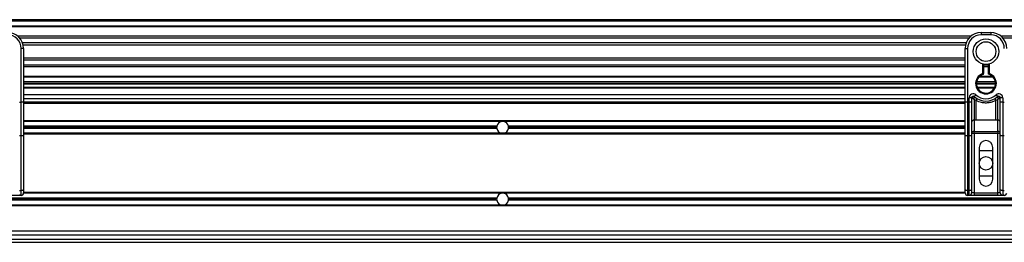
# Model space of a CAD drawing. Header units: millimetres. Extents: x 0 to 420, y 0 to 297.
# Tile 50 of 112: x 115.61 to 131.7, y 226.92 to 230.55. Entities that reach past the tile are written whole.
import ezdxf

# ---------------------------------------------------------------- set-up
doc = ezdxf.new("R2010")
doc.units = ezdxf.units.MM

msp = doc.modelspace()

# ---------------------------------------------------------------- linework, layer by layer
at = {"color": 7, "linetype": 'Continuous', "lineweight": 25}
for p, q in [((221.47485, 230.55036), (57.38595, 230.55036)), ((221.47485, 230.52431), (57.38595, 230.52431)), ((221.47485, 230.44617), (57.38595, 230.44617)), ((221.47485, 230.43289), (57.38595, 230.43289)), ((131.15218, 230.27948), (115.58541, 230.27948)), ((131.12219, 230.24926), (115.61539, 230.24926)), ((131.32146, 230.34199), (131.47773, 230.34199)), ((131.32146, 230.34199), (131.32146, 230.30292)), ((131.47773, 230.30292), (131.32146, 230.30292)), ((131.47773, 230.34199), (131.47773, 230.30292)), ((147.21379, 230.27948), (131.64702, 230.27948)), ((147.1838, 230.24926), (131.677, 230.24926)), ((115.63751, 229.20285), (115.63751, 230.08153)), ((115.67658, 230.08153), (115.63751, 230.08153)), ((131.077, 230.17142), (115.66058, 230.17142)), ((131.06681, 230.13623), (115.67077, 230.13623)), ((115.67658, 230.08153), (115.67658, 229.85169)), ((131.061, 229.85169), (131.061, 230.08153)), ((131.061, 230.08153), (131.10007, 230.08153)), ((131.10007, 230.08153), (131.10007, 229.20285)), ((131.061, 229.92265), (115.67658, 229.92265)), ((131.061, 229.88746), (115.67658, 229.88746)), ((115.67658, 229.85169), (115.67658, 229.68627)), ((131.061, 229.80962), (115.67658, 229.80962)), ((131.061, 229.7794), (115.67658, 229.7794)), ((131.061, 229.68627), (131.061, 229.85169)), ((131.34751, 229.66961), (131.34751, 229.82753)), ((131.36053, 229.82461), (131.36053, 229.66961)), ((131.43867, 229.80962), (131.36053, 229.80962)), ((131.43867, 229.7794), (131.36053, 229.7794)), ((131.43867, 229.65984), (131.43867, 229.82461)), ((131.45169, 229.82753), (131.45169, 229.66961)), ((115.67658, 229.68627), (115.67658, 229.20285)), ((131.061, 229.62599), (115.67658, 229.62599)), ((131.061, 229.61271), (115.67658, 229.61271)), ((131.061, 229.20285), (131.061, 229.68627)), ((131.51608, 229.61271), (131.28312, 229.61271)), ((131.50267, 229.62599), (131.29653, 229.62599)), ((131.35151, 229.65722), (131.34751, 229.66961)), ((131.36053, 229.66961), (131.34751, 229.66961)), ((131.061, 229.53457), (115.67658, 229.53457)), ((131.061, 229.50852), (115.67658, 229.50852)), ((131.061, 229.4955), (115.67658, 229.4955)), ((131.061, 229.44341), (115.67658, 229.44341)), ((131.061, 229.43039), (115.67658, 229.43039)), ((130.95215, 229.4955), (130.95215, 229.50852)), ((130.99122, 229.50852), (130.99122, 229.4955)), ((131.55587, 229.50852), (131.24332, 229.50852)), ((131.55533, 229.4955), (131.24387, 229.4955)), ((131.55369, 229.53457), (131.24551, 229.53457)), ((131.54166, 229.44341), (131.25753, 229.44341)), ((131.53494, 229.43039), (131.26426, 229.43039)), ((131.44648, 229.4955), (131.44703, 229.50852)), ((131.46005, 229.50852), (131.45955, 229.4955)), ((131.061, 229.3262), (115.67658, 229.3262)), ((131.061, 229.26109), (115.67658, 229.26109)), ((131.12612, 229.20285), (131.12612, 229.27556)), ((131.16518, 229.27556), (131.12612, 229.27556)), ((131.16518, 229.27556), (131.16518, 229.20285)), ((131.16893, 229.27284), (131.16518, 229.27284)), ((131.23669, 229.23038), (131.20425, 229.25007)), ((131.20425, 229.25007), (131.20425, 228.91013)), ((131.20859, 229.29497), (131.23464, 229.3241)), ((131.23669, 228.91013), (131.23669, 229.23038)), ((131.59494, 229.25007), (131.5625, 229.23038)), ((131.5625, 228.91013), (131.5625, 229.23038)), ((131.56455, 229.3241), (131.5906, 229.29497)), ((131.59494, 228.91013), (131.59494, 229.25007)), ((131.63401, 229.27284), (131.63027, 229.27284)), ((131.67308, 229.27556), (131.63401, 229.27556)), ((131.63401, 229.20285), (131.63401, 229.27556)), ((131.67308, 229.27556), (131.67308, 229.20285)), ((115.61147, 229.20285), (115.63751, 229.20285)), ((115.67658, 229.20285), (115.63751, 229.20285)), ((115.63751, 228.65247), (115.63751, 229.20285)), ((131.061, 229.20639), (115.67658, 229.20639)), ((115.67658, 229.20285), (115.67658, 228.66898)), ((131.061, 229.19337), (115.67658, 229.19337)), ((131.061, 229.18034), (115.67658, 229.18034)), ((131.10007, 229.20285), (131.061, 229.20285)), ((131.061, 228.66898), (131.061, 229.20285)), ((131.10007, 229.20285), (131.10007, 228.65247)), ((131.10007, 229.20285), (131.12612, 229.20285)), ((131.16518, 229.20285), (131.12612, 229.20285)), ((131.12612, 228.65247), (131.12612, 229.20285)), ((131.16518, 229.20285), (131.16518, 228.66898)), ((131.63401, 228.66898), (131.63401, 229.20285)), ((131.67308, 229.20285), (131.63401, 229.20285)), ((131.67308, 229.20285), (131.67308, 228.65247)), ((131.67308, 229.20285), (131.69912, 229.20285)), ((131.061, 228.90035), (115.67658, 228.90035)), ((131.23669, 228.91013), (131.20425, 228.91013)), ((131.20425, 228.91013), (131.20425, 228.72573)), ((131.59494, 228.91013), (131.5625, 228.91013)), ((131.59494, 228.72573), (131.59494, 228.91013)), ((123.48747, 228.88863), (115.67658, 228.88863)), ((123.40741, 228.81049), (115.67658, 228.81049)), ((123.40569, 228.79226), (115.67658, 228.79226)), ((123.40741, 228.77403), (115.67658, 228.77403)), ((123.51926, 228.88863), (123.48747, 228.88863)), ((131.061, 228.88863), (123.51926, 228.88863)), ((131.061, 228.81049), (123.59932, 228.81049)), ((131.061, 228.77403), (123.59932, 228.77403)), ((131.061, 228.79226), (123.60103, 228.79226)), ((115.63751, 228.65247), (115.61147, 228.65247)), ((115.63751, 227.7605), (115.63751, 228.65247)), ((123.48747, 228.69589), (115.67658, 228.69589)), ((131.061, 228.68417), (115.67658, 228.68417)), ((115.67658, 228.66898), (115.67658, 227.77702)), ((123.51926, 228.69589), (123.48747, 228.69589)), ((131.061, 228.69589), (123.51926, 228.69589)), ((131.061, 227.77702), (131.061, 228.66898)), ((131.12612, 228.65247), (131.10007, 228.65247)), ((131.10007, 228.65247), (131.10007, 227.7605)), ((131.12612, 227.7605), (131.12612, 228.65247)), ((131.20425, 228.69373), (131.16518, 228.69373)), ((131.16518, 228.66898), (131.16518, 227.77702)), ((131.20425, 228.72573), (131.59494, 228.72573)), ((131.20425, 228.69373), (131.20425, 228.72573)), ((131.20425, 228.69373), (131.20425, 227.72438)), ((131.59494, 228.69373), (131.20425, 228.69373)), ((131.59494, 228.72573), (131.59494, 228.69373)), ((131.63401, 228.69373), (131.59494, 228.69373)), ((131.59494, 227.72438), (131.59494, 228.69373)), ((131.63401, 227.77702), (131.63401, 228.66898)), ((131.69912, 228.65247), (131.67308, 228.65247)), ((131.67308, 228.65247), (131.67308, 227.7605)), ((131.2889, 228.46669), (131.2889, 227.94577)), ((131.51029, 227.94577), (131.51029, 228.46669)), ((131.2889, 228.4146), (131.51029, 228.4146)), ((131.51029, 227.99786), (131.2889, 227.99786)), ((115.67658, 227.77702), (115.67658, 227.72438)), ((131.061, 227.72438), (131.061, 227.77702)), ((131.16518, 227.77702), (131.16518, 227.72438)), ((131.63401, 227.72438), (131.63401, 227.77702)), ((123.40741, 227.63843), (107.67228, 227.63843)), ((123.40569, 227.6202), (107.67399, 227.6202)), ((115.63728, 227.68203), (115.03869, 227.68203)), ((115.61147, 227.7605), (115.63751, 227.7605)), ((115.63751, 227.68531), (115.61147, 227.68531)), ((115.63728, 227.68531), (115.63728, 227.68203)), ((115.63751, 227.68531), (115.63751, 227.7605)), ((123.48747, 227.71657), (115.67579, 227.71657)), ((131.061, 227.72829), (115.67658, 227.72829)), ((123.51926, 227.71657), (123.48747, 227.71657)), ((131.06179, 227.71657), (123.51926, 227.71657)), ((137.94849, 227.63843), (123.59932, 227.63843)), ((137.94662, 227.6202), (123.60103, 227.6202)), ((131.10007, 227.7605), (131.12612, 227.7605)), ((131.10007, 227.7605), (131.10007, 227.68531)), ((131.12612, 227.68531), (131.10007, 227.68531)), ((131.1003, 227.68531), (131.1003, 227.68203)), ((131.6989, 227.68203), (131.1003, 227.68203)), ((131.12612, 227.68531), (131.12612, 227.7605)), ((131.12612, 227.68531), (131.20425, 227.68531)), ((131.20425, 227.72438), (131.16518, 227.72438)), ((131.20425, 227.72438), (131.20425, 227.68531)), ((131.20425, 227.72438), (131.59494, 227.72438)), ((131.59494, 227.68531), (131.20425, 227.68531)), ((131.59494, 227.68531), (131.59494, 227.72438)), ((131.63401, 227.72438), (131.59494, 227.72438)), ((131.59494, 227.68531), (131.67308, 227.68531)), ((131.67308, 227.7605), (131.69912, 227.7605)), ((131.67308, 227.7605), (131.67308, 227.68531)), ((131.69912, 227.68531), (131.67308, 227.68531)), ((131.6989, 227.68531), (131.6989, 227.68203)), ((137.94118, 227.51211), (104.45543, 227.51211)), ((123.48747, 227.52383), (107.59222, 227.52383)), ((123.40741, 227.60197), (107.67228, 227.60197)), ((123.51926, 227.52383), (123.48747, 227.52383)), ((137.94161, 227.52383), (123.51926, 227.52383)), ((137.94475, 227.60197), (123.59932, 227.60197)), ((137.93852, 227.03417), (104.45809, 227.03417)), ((137.93504, 227.09928), (104.46157, 227.09928)), ((104.45169, 226.91696), (137.94492, 226.91696)), ((104.45578, 226.96905), (137.94083, 226.96905))]:
    msp.add_line(p, q, dxfattribs=at)
at = {"color": 7, "linetype": 'Continuous', "lineweight": 25, "flags": 128}
for points in [[(115.67658, 228.66898), (115.67583, 228.66576), (115.67361, 228.66267), (115.67, 228.65981), (115.66514, 228.65731), (115.65922, 228.65526), (115.65246, 228.65373), (115.64513, 228.65279), (115.63751, 228.65247)], [(131.10007, 228.65247), (131.09245, 228.65279), (131.08512, 228.65373), (131.07836, 228.65526), (131.07244, 228.65731), (131.06759, 228.65981), (131.06397, 228.66267), (131.06175, 228.66576), (131.061, 228.66898)], [(131.16518, 228.66898), (131.16443, 228.66576), (131.16221, 228.66267), (131.1586, 228.65981), (131.15374, 228.65731), (131.14782, 228.65526), (131.14107, 228.65373), (131.13374, 228.65279), (131.12612, 228.65247)], [(131.67308, 228.65247), (131.66546, 228.65279), (131.65813, 228.65373), (131.65137, 228.65526), (131.64545, 228.65731), (131.64059, 228.65981), (131.63698, 228.66267), (131.63476, 228.66576), (131.63401, 228.66898)], [(115.67658, 227.77702), (115.67583, 227.77379), (115.67361, 227.7707), (115.67, 227.76784), (115.66514, 227.76534), (115.65922, 227.76329), (115.65246, 227.76176), (115.64513, 227.76082), (115.63751, 227.7605)], [(131.10007, 227.7605), (131.09245, 227.76082), (131.08512, 227.76176), (131.07836, 227.76329), (131.07244, 227.76534), (131.06759, 227.76784), (131.06397, 227.7707), (131.06175, 227.77379), (131.061, 227.77702)], [(131.16518, 227.77702), (131.16443, 227.77379), (131.16221, 227.7707), (131.1586, 227.76784), (131.15374, 227.76534), (131.14782, 227.76329), (131.14107, 227.76176), (131.13374, 227.76082), (131.12612, 227.7605)], [(131.67308, 227.7605), (131.66546, 227.76082), (131.65813, 227.76176), (131.65137, 227.76329), (131.64545, 227.76534), (131.64059, 227.76784), (131.63698, 227.7707), (131.63476, 227.77379), (131.63401, 227.77702)]]:
    msp.add_lwpolyline(points, dxfattribs=at)
at = {"color": 7, "linetype": 'Continuous', "lineweight": 25}
for centre, radius in [((131.3996, 230.02944), 0.20852), ((131.3996, 230.02944), 0.16039), ((131.3996, 228.20623), 0.11069)]:
    msp.add_circle(centre, radius, dxfattribs=at)
for centre, radius, start, end in [((115.41612, 230.08153), 0.26046, 0, 90), ((115.41612, 230.08153), 0.22139, 0, 90), ((131.32146, 230.08153), 0.26046, 90, 180), ((131.32146, 230.08153), 0.22139, 90, 180), ((131.47773, 230.08153), 0.26046, 0, 90), ((131.47773, 230.08153), 0.22139, 0, 90), ((131.3996, 229.50852), 0.1693, 107.920213, 72.079787), ((131.3996, 229.50852), 0.15628, 107.920213, 75.522488), ((131.34751, 229.66961), 0.01302, 287.920213, 0), ((131.19123, 229.27556), 0.06511, 48.189685, 180), ((131.19123, 229.27556), 0.02605, 48.189685, 180), ((131.19123, 229.27556), 0.02605, 48.190689, 179.99948), ((131.19933, 229.25795), 0.03385, 75.207531, 153.906305), ((131.3996, 229.50852), 0.2865, 228.189685, 311.810315), ((131.3996, 229.50852), 0.24744, 228.189685, 311.810315), ((131.39838, 229.1467), 0.18206, 141.327049, 152.635406), ((131.40081, 229.1467), 0.18206, 27.364594, 38.672951), ((131.60796, 229.27556), 0.06511, 0, 131.810315), ((131.60796, 229.27556), 0.02605, 0, 131.810315), ((131.60796, 229.27556), 0.02605, 0.00052, 131.809311), ((131.59987, 229.25795), 0.03385, 26.093695, 104.792469), ((131.20104, 228.87421), 0.03607, 84.888926, 173.756454), ((131.59815, 228.87421), 0.03607, 6.243546, 95.111074), ((123.50336, 228.79226), 0.09767, 169.241682, 180), ((123.50336, 228.79226), 0.09767, 180, 190.758318), ((123.50336, 228.79226), 0.09767, 99.366789, 169.241682), ((123.50336, 228.79226), 0.09767, 190.758318, 260.633211), ((123.50336, 228.79226), 0.09767, 10.758318, 80.633211), ((123.50336, 228.79226), 0.09767, 279.366789, 349.241682), ((123.50336, 228.79226), 0.09767, 0, 10.758318), ((123.50336, 228.79226), 0.09767, 349.241682, 0), ((131.20104, 228.68981), 0.03607, 84.888926, 173.756454), ((131.59815, 228.68981), 0.03607, 6.243546, 95.111074), ((131.3996, 228.46669), 0.11069, 0, 180), ((131.3996, 227.94577), 0.11069, 180, 0), ((115.63751, 227.72438), 0.03907, 270, 0), ((123.50336, 227.6202), 0.09767, 169.241682, 180), ((123.50336, 227.6202), 0.09767, 180, 190.758318), ((123.50336, 227.6202), 0.09767, 99.366789, 169.241682), ((123.50336, 227.6202), 0.09767, 10.758318, 80.633211), ((123.50336, 227.6202), 0.09767, 360, 10.758318), ((123.50336, 227.6202), 0.09767, 349.241682, 360), ((131.10007, 227.72438), 0.03907, 180, 270), ((131.12612, 227.72438), 0.03907, 270, 0), ((131.67308, 227.72438), 0.03907, 180, 270), ((123.50336, 227.6202), 0.09767, 190.758318, 260.633211), ((123.50336, 227.6202), 0.09767, 279.366789, 349.241682)]:
    msp.add_arc(centre, radius, start, end, dxfattribs=at)
for centre, major_axis in [((115.63728, 227.72109), (0.02763, 0.02763)), ((131.1003, 227.72109), (0.02763, -0.02763)), ((131.6989, 227.72109), (0.02763, 0.02763))]:
    msp.add_ellipse(centre, major_axis=major_axis, ratio=0.99997462, start_param=3.92702889, end_param=5.49774907, dxfattribs=at)
for points, knots in [([(131.43867, 229.65984), (131.43877, 229.65992), (131.43898, 229.66008), (131.44058, 229.66131), (131.44302, 229.66317), (131.44652, 229.66581), (131.44958, 229.66807), (131.45139, 229.66939), (131.45166, 229.66958), (131.45169, 229.66961)], [0, 0, 0, 0, 0.16194992, 0.32336195, 0.4972773, 0.7062892, 0.9573608, 0.99480442, 1, 1, 1, 1]), ([(131.16893, 229.27284), (131.16813, 229.27342), (131.16641, 229.27467), (131.16533, 229.27546), (131.16522, 229.27554), (131.16518, 229.27556)], [0, 0, 0, 0, 0.37275472, 0.80355374, 1, 1, 1, 1]), ([(131.20425, 229.25007), (131.20419, 229.25011), (131.2041, 229.25017), (131.20395, 229.25026), (131.20378, 229.25036), (131.20353, 229.25052), (131.20314, 229.25076), (131.20255, 229.25112), (131.20165, 229.25168), (131.20025, 229.25254), (131.19808, 229.25388), (131.19458, 229.25605), (131.18813, 229.26009), (131.18183, 229.26413), (131.17444, 229.26901), (131.17129, 229.2712), (131.16893, 229.27284)], [0, 0, 0, 0, 0.00419055, 0.00685655, 0.01050099, 0.01608276, 0.02463309, 0.03773692, 0.0578443, 0.08879626, 0.13682222, 0.21288297, 0.34057388, 0.61171574, 0.70987367, 1, 1, 1, 1]), ([(131.20425, 229.25007), (131.20426, 229.25014), (131.20426, 229.25029), (131.20428, 229.25051), (131.20429, 229.25079), (131.20432, 229.25118), (131.20435, 229.2518), (131.20441, 229.25276), (131.2045, 229.25426), (131.20465, 229.25665), (131.20492, 229.26058), (131.2055, 229.26817), (131.20621, 229.27565), (131.20716, 229.28434), (131.20762, 229.28797), (131.20797, 229.29068)], [0, 0, 0, 0, 0.004265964, 0.008890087, 0.013806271, 0.021446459, 0.033330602, 0.05185022, 0.080825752, 0.126576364, 0.20045088, 0.32751798, 0.612685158, 0.71115998, 1, 1, 1, 1]), ([(131.20859, 229.29497), (131.20859, 229.29494), (131.20856, 229.29483), (131.20837, 229.29361), (131.2081, 229.2916), (131.20797, 229.29068)], [0, 0, 0, 0, 0.19789451, 0.62975779, 1, 1, 1, 1]), ([(131.5625, 229.23038), (131.54449, 229.22217), (131.50798, 229.20551), (131.44913, 229.19229), (131.3886, 229.18894), (131.31573, 229.19688), (131.26677, 229.21763), (131.23669, 229.23038)], [0, 0, 0, 0, 0.17534777, 0.35557936, 0.53101844, 0.71188108, 1, 1, 1, 1]), ([(131.5906, 229.29497), (131.59062, 229.29488), (131.59067, 229.29467), (131.5909, 229.29309), (131.59113, 229.29139), (131.59122, 229.29068)], [0, 0, 0, 0, 0.3358482, 0.72238304, 1, 1, 1, 1]), ([(131.59122, 229.29068), (131.59157, 229.28797), (131.59204, 229.28434), (131.59299, 229.27565), (131.5937, 229.26817), (131.59428, 229.26058), (131.59455, 229.25665), (131.5947, 229.25426), (131.59479, 229.25276), (131.59484, 229.2518), (131.59488, 229.25118), (131.5949, 229.25079), (131.59492, 229.25051), (131.59493, 229.25029), (131.59494, 229.25014), (131.59494, 229.25007)], [0, 0, 0, 0, 0.28884002, 0.38731484, 0.67248202, 0.79954912, 0.87342364, 0.91917425, 0.94814978, 0.9666694, 0.97855354, 0.98619373, 0.99110991, 0.99573404, 1, 1, 1, 1]), ([(131.63027, 229.27284), (131.62791, 229.2712), (131.62476, 229.26901), (131.61736, 229.26413), (131.61106, 229.26009), (131.60461, 229.25605), (131.60111, 229.25388), (131.59894, 229.25254), (131.59754, 229.25168), (131.59664, 229.25112), (131.59605, 229.25076), (131.59567, 229.25052), (131.59541, 229.25036), (131.59525, 229.25026), (131.5951, 229.25017), (131.595, 229.25011), (131.59494, 229.25007)], [0, 0, 0, 0, 0.290126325, 0.388284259, 0.659426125, 0.787117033, 0.863177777, 0.911203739, 0.942155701, 0.962263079, 0.975366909, 0.983917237, 0.989499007, 0.993143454, 0.995809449, 1, 1, 1, 1]), ([(131.63401, 229.27556), (131.63392, 229.2755), (131.63371, 229.27535), (131.63234, 229.27434), (131.63088, 229.27328), (131.63027, 229.27284)], [0, 0, 0, 0, 0.33368437, 0.72015173, 1, 1, 1, 1]), ([(131.5625, 228.91013), (131.50165, 228.91131), (131.39303, 228.91341), (131.28444, 228.91114), (131.23669, 228.91013)], [0, 0, 0, 0, 0.56028269, 1, 1, 1, 1])]:
    msp.add_open_spline(points, degree=3, knots=knots, dxfattribs=at)

doc.saveas('drawing.dxf')
